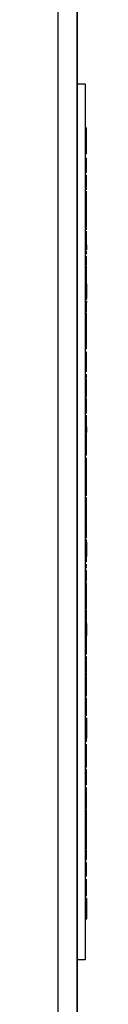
# Model space of a CAD drawing. Header units: inches. Extents: x 1 to 150, y -1 to 99.
# Tile 11 of 19: x 38.085 to 38.286, y 85.578 to 89.232. Entities that reach past the tile are written whole.
import ezdxf
from ezdxf.enums import TextEntityAlignment as Align
from ezdxf.lldxf.tags import DXFTag

# ---------------------------------------------------------------- set-up
doc = ezdxf.new("R2010")
doc.units = ezdxf.units.IN
doc.header["$MEASUREMENT"] = 0
for name, color, linetype in [('COM70706-5', 7, 'Continuous'), ('COM70709-3', 7, 'Continuous'), ('Default', 7, 'Continuous'), ('LAB86820', 7, 'Continuous')]:
    doc.layers.add(name, color=color, linetype=linetype)
doc.styles.add('SEACAD_Times_New_Roman', font='times.ttf')
tags = doc.linetypes.add('HIDDEN2', pattern=[0.1875, 0.125, -0.0625]).pattern_tags.tags
tags[6:7] = [DXFTag(74, 4), DXFTag(75, 0), DXFTag(340, '0'), DXFTag(46, 0.0), DXFTag(50, 0.0), DXFTag(44, 0.0), DXFTag(45, 0.0)]
tags[4:5] = [DXFTag(74, 4), DXFTag(75, 0), DXFTag(340, '0'), DXFTag(46, 0.0), DXFTag(50, 0.0), DXFTag(44, 0.0), DXFTag(45, 0.0)]
doc.dimstyles.new('HAMMOND_(STH_-_120x80)', dxfattribs={"dimtxt": 0.6, "dimasz": 0.75, "dimexe": 0.3, "dimexo": 0.3, "dimgap": 0.15, "dimtad": 0, "dimtih": 1, "dimtoh": 1, "dimzin": 0, "dimdsep": 46, "dimtxsty": 'SEACAD_Times_New_Roman', "dimblk1": '_SE_FILLED', "dimblk2": '_SE_FILLED', "dimsah": 1, "dimcen": 0.3, "dimadec": 0, "dimazin": 0, "dimtfac": 0.8, "dimtofl": 0, "dimtmove": 0, "dimatfit": 3, "dimfxl": 1, "dimtolj": 1, "dimtzin": 0, "dimarcsym": 0})

# ---------------------------------------------------------------- blocks, each defined once
blk = doc.blocks.new('SE3')
at = {"layer": 'COM70706-5', "color": 7, "linetype": 'Continuous'}
blk.add_line((38.1623, 91.5631), (38.1623, 83.7791), dxfattribs=at)
at = {"layer": 'COM70706-5', "color": 7, "linetype": 'HIDDEN2'}
blk.add_line((38.2344, 83.885), (38.2344, 91.5631), dxfattribs=at)
at = {"layer": 'COM70709-3', "color": 7, "linetype": 'Continuous'}
blk.add_line((38.2343, 91.5701), (38.2343, 83.8854), dxfattribs=at)
at = {"layer": 'LAB86820', "color": 7, "linetype": 'HIDDEN2'}
for p, q in [((38.2643, 88.9931), (38.2343, 88.9931)), ((38.2643, 88.9931), (38.2643, 85.7431)), ((38.2699, 88.8289), (38.2637, 88.8289)), ((38.2693, 88.8288), (38.2643, 88.8288)), ((38.2693, 88.8285), (38.2643, 88.8285)), ((38.2693, 88.7709), (38.2693, 88.8289)), ((38.2693, 88.8177), (38.2643, 88.8177)), ((38.2693, 88.8175), (38.2643, 88.8175)), ((38.2693, 88.7825), (38.2643, 88.7825)), ((38.2693, 88.7819), (38.2643, 88.7819)), ((38.2693, 88.7819), (38.2693, 88.7962)), ((38.2637, 88.7709), (38.2699, 88.7709)), ((38.2693, 88.7681), (38.2643, 88.7681)), ((38.2693, 88.7643), (38.2643, 88.7643)), ((38.2693, 88.7447), (38.2643, 88.7447)), ((38.2693, 88.7437), (38.2693, 88.7681)), ((38.2693, 88.7437), (38.2643, 88.7437)), ((38.2693, 88.7341), (38.2643, 88.7341)), ((38.2693, 88.7174), (38.2643, 88.7174)), ((38.2693, 88.7341), (38.2693, 88.7437)), ((38.2693, 88.7068), (38.2693, 88.7174)), ((38.2693, 88.708), (38.2643, 88.708)), ((38.2693, 88.7068), (38.2643, 88.7068)), ((38.2693, 88.677), (38.2643, 88.677)), ((38.2693, 88.677), (38.2693, 88.7068)), ((38.2693, 88.6664), (38.2693, 88.677)), ((38.2637, 88.6664), (38.2643, 88.6664)), ((38.2699, 88.6539), (38.2637, 88.6539)), ((38.2699, 88.6429), (38.2637, 88.6429)), ((38.2693, 88.6664), (38.2643, 88.6664)), ((38.2693, 88.6514), (38.2643, 88.6514)), ((38.2693, 88.641), (38.2643, 88.641)), ((38.2693, 88.6664), (38.2699, 88.6664)), ((38.2693, 88.6033), (38.2693, 88.6514)), ((38.2637, 88.6137), (38.2699, 88.6137)), ((38.2637, 88.6033), (38.2699, 88.6033)), ((38.2693, 88.6121), (38.2643, 88.6121)), ((38.2693, 88.6014), (38.2643, 88.6014)), ((38.2699, 88.593), (38.2637, 88.593)), ((38.2699, 88.582), (38.2637, 88.582)), ((38.2699, 88.5729), (38.2637, 88.5729)), ((38.2693, 88.5906), (38.2643, 88.5906)), ((38.2693, 88.5802), (38.2643, 88.5802)), ((38.2693, 88.5704), (38.2643, 88.5704)), ((38.2693, 88.5424), (38.2693, 88.5906)), ((38.2693, 88.5223), (38.2693, 88.5704)), ((38.2699, 88.5619), (38.2637, 88.5619)), ((38.2637, 88.5529), (38.2699, 88.5529)), ((38.2637, 88.5424), (38.2699, 88.5424)), ((38.2637, 88.5327), (38.2699, 88.5327)), ((38.2693, 88.56), (38.2643, 88.56)), ((38.2693, 88.5512), (38.2643, 88.5512)), ((38.2693, 88.5406), (38.2643, 88.5406)), ((38.2693, 88.531), (38.2643, 88.531)), ((38.2693, 88.5282), (38.2643, 88.5282)), ((38.2637, 88.5223), (38.2699, 88.5223)), ((38.2693, 88.5204), (38.2643, 88.5204)), ((38.2693, 88.5187), (38.2643, 88.5187)), ((38.2693, 88.5175), (38.2643, 88.5175)), ((38.2693, 88.5084), (38.2643, 88.5084)), ((38.2693, 88.4977), (38.2643, 88.4977)), ((38.2693, 88.5175), (38.2693, 88.5204)), ((38.2693, 88.4877), (38.2693, 88.5175)), ((38.2693, 88.4667), (38.2693, 88.5084)), ((38.2637, 88.4771), (38.2643, 88.4771)), ((38.2699, 88.4647), (38.2637, 88.4647)), ((38.2699, 88.4536), (38.2637, 88.4536)), ((38.2693, 88.4877), (38.2643, 88.4877)), ((38.2693, 88.4771), (38.2643, 88.4771)), ((38.2693, 88.4678), (38.2643, 88.4678)), ((38.2693, 88.4667), (38.2643, 88.4667)), ((38.2693, 88.4571), (38.2643, 88.4571)), ((38.2693, 88.4771), (38.2699, 88.4771)), ((38.2693, 88.4571), (38.2693, 88.4667)), ((38.2699, 88.4447), (38.2637, 88.4447)), ((38.2699, 88.4337), (38.2637, 88.4337)), ((38.2637, 88.4167), (38.2699, 88.4167)), ((38.2693, 88.3857), (38.2693, 88.4447)), ((38.2637, 88.4056), (38.2699, 88.4056)), ((38.2637, 88.3967), (38.2699, 88.3967)), ((38.2699, 88.3967), (38.2637, 88.3967)), ((38.2637, 88.3857), (38.2699, 88.3857)), ((38.2699, 88.3856), (38.2637, 88.3856)), ((38.2693, 88.3967), (38.2693, 88.3777)), ((38.2637, 88.3513), (38.2699, 88.3513)), ((38.2693, 88.3734), (38.2643, 88.3734)), ((38.2693, 88.3628), (38.2643, 88.3628)), ((38.2693, 88.3536), (38.2643, 88.3536)), ((38.2693, 88.3523), (38.2643, 88.3523)), ((38.2693, 88.3522), (38.2643, 88.3522)), ((38.2693, 88.3515), (38.2643, 88.3515)), ((38.2693, 88.3628), (38.2693, 88.3734)), ((38.2693, 88.3414), (38.2693, 88.3522)), ((38.2699, 88.315), (38.2637, 88.315)), ((38.2693, 88.3417), (38.2643, 88.3417)), ((38.2693, 88.3414), (38.2643, 88.3414)), ((38.2693, 88.3308), (38.2643, 88.3308)), ((38.2693, 88.3289), (38.2643, 88.3289)), ((38.2693, 88.3228), (38.2643, 88.3228)), ((38.2693, 88.3178), (38.2643, 88.3178)), ((38.2693, 88.3158), (38.2643, 88.3158)), ((38.2693, 88.3156), (38.2643, 88.3156)), ((38.2693, 88.315), (38.2643, 88.315)), ((38.2693, 88.3149), (38.2643, 88.3149)), ((38.2693, 88.3308), (38.2693, 88.3414)), ((38.2693, 88.3228), (38.2693, 88.3308)), ((38.2693, 88.2597), (38.2693, 88.3158)), ((38.2699, 88.3019), (38.2637, 88.3019)), ((38.2637, 88.2823), (38.2699, 88.2823)), ((38.2637, 88.2709), (38.2699, 88.2709)), ((38.2693, 88.3048), (38.2643, 88.3048)), ((38.2693, 88.3026), (38.2643, 88.3026)), ((38.2693, 88.3019), (38.2643, 88.3019)), ((38.2693, 88.3019), (38.2643, 88.3019)), ((38.2693, 88.2833), (38.2643, 88.2833)), ((38.2693, 88.2727), (38.2643, 88.2727)), ((38.2693, 88.2703), (38.2643, 88.2703)), ((38.2637, 88.2693), (38.2699, 88.2693)), ((38.2637, 88.2578), (38.2699, 88.2578)), ((38.2693, 88.2597), (38.2643, 88.2597)), ((38.2693, 88.2578), (38.2643, 88.2578)), ((38.2693, 88.2522), (38.2643, 88.2522)), ((38.2693, 88.2511), (38.2643, 88.2511)), ((38.2693, 88.2472), (38.2643, 88.2472)), ((38.2693, 88.2417), (38.2643, 88.2417)), ((38.2693, 88.2407), (38.2643, 88.2407)), ((38.2693, 88.2382), (38.2643, 88.2382)), ((38.2693, 88.2372), (38.2643, 88.2372)), ((38.2693, 88.2522), (38.2693, 88.2578)), ((38.2693, 88.2511), (38.2693, 88.1974)), ((38.2637, 88.2085), (38.2699, 88.2085)), ((38.2637, 88.1974), (38.2699, 88.1974)), ((38.2693, 88.2278), (38.2643, 88.2278)), ((38.2693, 88.2268), (38.2643, 88.2268)), ((38.2637, 88.1945), (38.2699, 88.1945)), ((38.2637, 88.1835), (38.2699, 88.1835)), ((38.2699, 88.1735), (38.2637, 88.1735)), ((38.2693, 88.1844), (38.2643, 88.1844)), ((38.2693, 88.1737), (38.2643, 88.1737)), ((38.2693, 88.1734), (38.2643, 88.1734)), ((38.2693, 88.1731), (38.2643, 88.1731)), ((38.2693, 88.1622), (38.2643, 88.1622)), ((38.2693, 88.1621), (38.2643, 88.1621)), ((38.2693, 88.189), (38.2693, 88.1835)), ((38.2693, 88.1737), (38.2693, 88.1844)), ((38.2693, 88.1593), (38.2693, 88.1735)), ((38.2699, 88.1337), (38.2637, 88.1337)), ((38.2693, 88.157), (38.2643, 88.157)), ((38.2693, 88.1464), (38.2643, 88.1464)), ((38.2693, 88.1271), (38.2643, 88.1271)), ((38.2693, 88.1265), (38.2643, 88.1265)), ((38.2693, 88.1464), (38.2693, 88.157)), ((38.2693, 88.1155), (38.2693, 88.1423)), ((38.2693, 88.0884), (38.2693, 88.1337)), ((38.2699, 88.1227), (38.2637, 88.1227)), ((38.2637, 88.1155), (38.2699, 88.1155)), ((38.2637, 88.0882), (38.2699, 88.0882)), ((38.2693, 88.1055), (38.2643, 88.1055)), ((38.2693, 88.1026), (38.2643, 88.1026)), ((38.2693, 88.096), (38.2643, 88.096)), ((38.2693, 88.0933), (38.2643, 88.0933)), ((38.2693, 88.0894), (38.2643, 88.0894)), ((38.2693, 88.0884), (38.2643, 88.0884)), ((38.2693, 88.0788), (38.2693, 88.0884)), ((38.2699, 88.0694), (38.2637, 88.0694)), ((38.2699, 88.066), (38.2637, 88.066)), ((38.2699, 88.0549), (38.2637, 88.0549)), ((38.2693, 88.0792), (38.2643, 88.0792)), ((38.2693, 88.0788), (38.2643, 88.0788)), ((38.2693, 88.0692), (38.2643, 88.0692)), ((38.2693, 88.0685), (38.2643, 88.0685)), ((38.2693, 88.0685), (38.2693, 88.0788)), ((38.2693, 88.0206), (38.2693, 88.066)), ((38.2637, 88.0353), (38.2699, 88.0353)), ((38.2637, 88.0243), (38.2699, 88.0243)), ((38.2637, 88.0204), (38.2699, 88.0204)), ((38.2693, 88.0216), (38.2643, 88.0216)), ((38.2693, 88.0206), (38.2643, 88.0206)), ((38.2693, 88.011), (38.2693, 88.0206)), ((38.2699, 87.9842), (38.2637, 87.9842)), ((38.2693, 88.011), (38.2643, 88.011)), ((38.2693, 87.9981), (38.2643, 87.9981)), ((38.2693, 87.9871), (38.2643, 87.9871)), ((38.2693, 87.9849), (38.2643, 87.9849)), ((38.2693, 87.9842), (38.2643, 87.9842)), ((38.2693, 87.9842), (38.2643, 87.9842)), ((38.2693, 87.9781), (38.2643, 87.9781)), ((38.2693, 87.942), (38.2693, 87.9981)), ((38.2637, 87.9516), (38.2699, 87.9516)), ((38.2693, 87.9675), (38.2643, 87.9675)), ((38.2693, 87.9526), (38.2643, 87.9526)), ((38.2693, 87.942), (38.2643, 87.942)), ((38.2637, 87.9402), (38.2699, 87.9402)), ((38.2699, 87.9144), (38.2637, 87.9144)), ((38.2693, 87.9375), (38.2643, 87.9375)), ((38.2693, 87.9365), (38.2643, 87.9365)), ((38.2693, 87.9269), (38.2643, 87.9269)), ((38.2693, 87.9269), (38.2693, 87.9365)), ((38.2693, 87.9052), (38.2693, 87.9144)), ((38.2699, 87.9034), (38.2637, 87.9034)), ((38.2693, 87.8969), (38.2643, 87.8969)), ((38.2693, 87.8966), (38.2643, 87.8966)), ((38.2693, 87.8857), (38.2643, 87.8857)), ((38.2693, 87.8855), (38.2643, 87.8855)), ((38.2693, 87.8389), (38.2693, 87.8969)), ((38.2637, 87.8664), (38.2699, 87.8664)), ((38.2637, 87.8554), (38.2699, 87.8554)), ((38.2637, 87.8389), (38.2699, 87.8389)), ((38.2693, 87.8505), (38.2643, 87.8505)), ((38.2693, 87.8499), (38.2643, 87.8499)), ((38.2693, 87.8432), (38.2643, 87.8432)), ((38.2693, 87.8325), (38.2643, 87.8325)), ((38.2693, 87.8499), (38.2693, 87.8642)), ((38.2693, 87.8325), (38.2693, 87.8432)), ((38.2693, 87.8261), (38.2643, 87.8261)), ((38.2693, 87.8233), (38.2643, 87.8233)), ((38.2693, 87.8219), (38.2643, 87.8219)), ((38.2693, 87.8154), (38.2643, 87.8154)), ((38.2693, 87.8111), (38.2643, 87.8111)), ((38.2693, 87.8005), (38.2643, 87.8005)), ((38.2693, 87.7844), (38.2693, 87.8261)), ((38.2699, 87.7717), (38.2637, 87.7717)), ((38.2699, 87.7623), (38.2637, 87.7623)), ((38.2693, 87.7925), (38.2643, 87.7925)), ((38.2693, 87.7856), (38.2643, 87.7856)), ((38.2693, 87.7854), (38.2643, 87.7854)), ((38.2693, 87.7844), (38.2643, 87.7844)), ((38.2693, 87.7748), (38.2643, 87.7748)), ((38.2693, 87.7745), (38.2643, 87.7745)), ((38.2693, 87.7723), (38.2643, 87.7723)), ((38.2693, 87.7717), (38.2643, 87.7717)), ((38.2693, 87.7716), (38.2643, 87.7716)), ((38.2693, 87.7748), (38.2693, 87.7844)), ((38.2693, 87.7034), (38.2693, 87.7623)), ((38.2699, 87.7513), (38.2637, 87.7513)), ((38.2637, 87.739), (38.2699, 87.739)), ((38.2637, 87.7276), (38.2699, 87.7276)), ((38.2693, 87.74), (38.2643, 87.74)), ((38.2693, 87.7294), (38.2643, 87.7294)), ((38.2693, 87.7219), (38.2643, 87.7219)), ((38.2637, 87.7144), (38.2699, 87.7144)), ((38.2637, 87.7034), (38.2699, 87.7034)), ((38.2693, 87.7209), (38.2643, 87.7209)), ((38.2693, 87.7114), (38.2643, 87.7114)), ((38.2693, 87.7105), (38.2643, 87.7105)), ((38.2693, 87.6962), (38.2643, 87.6962)), ((38.2693, 87.6947), (38.2643, 87.6947)), ((38.2693, 87.7209), (38.2693, 87.7004)), ((38.2693, 87.6947), (38.2693, 87.6962)), ((38.2693, 87.6327), (38.2693, 87.6947)), ((38.2637, 87.6782), (38.2699, 87.6782)), ((38.2637, 87.6672), (38.2699, 87.6672)), ((38.2693, 87.6812), (38.2643, 87.6812)), ((38.2693, 87.6541), (38.2643, 87.6541)), ((38.2693, 87.6435), (38.2643, 87.6435)), ((38.2693, 87.6408), (38.2643, 87.6408)), ((38.2693, 87.6327), (38.2643, 87.6327)), ((38.2693, 87.6276), (38.2643, 87.6276)), ((38.2693, 87.6267), (38.2643, 87.6267)), ((38.2693, 87.6161), (38.2643, 87.6161)), ((38.2693, 87.6276), (38.2693, 87.6322)), ((38.2693, 87.6161), (38.2693, 87.6267)), ((38.2699, 87.6033), (38.2637, 87.6033)), ((38.2699, 87.5922), (38.2637, 87.5922)), ((38.2699, 87.5831), (38.2637, 87.5831)), ((38.2693, 87.5579), (38.2693, 87.6033)), ((38.2693, 87.5425), (38.2693, 87.5831)), ((38.2637, 87.5577), (38.2699, 87.5577)), ((38.2693, 87.5724), (38.2643, 87.5724)), ((38.2693, 87.5589), (38.2643, 87.5589)), ((38.2693, 87.5579), (38.2643, 87.5579)), ((38.2693, 87.5483), (38.2643, 87.5483)), ((38.2693, 87.5425), (38.2643, 87.5425)), ((38.2693, 87.5318), (38.2693, 87.5425)), ((38.2699, 87.5357), (38.2637, 87.5357)), ((38.2699, 87.5247), (38.2637, 87.5247)), ((38.2699, 87.5192), (38.2637, 87.5192)), ((38.2699, 87.5081), (38.2637, 87.5081)), ((38.2693, 87.5318), (38.2643, 87.5318)), ((38.2693, 87.5167), (38.2643, 87.5167)), ((38.2693, 87.5063), (38.2643, 87.5063)), ((38.2693, 87.4903), (38.2693, 87.5357)), ((38.2693, 87.4686), (38.2693, 87.5167)), ((38.2637, 87.4901), (38.2699, 87.4901)), ((38.2637, 87.479), (38.2699, 87.479)), ((38.2637, 87.4686), (38.2699, 87.4686)), ((38.2693, 87.4914), (38.2643, 87.4914)), ((38.2693, 87.4903), (38.2643, 87.4903)), ((38.2693, 87.4807), (38.2643, 87.4807)), ((38.2693, 87.4773), (38.2643, 87.4773)), ((38.2693, 87.4679), (38.2643, 87.4679)), ((38.2693, 87.4667), (38.2643, 87.4667)), ((38.2693, 87.4651), (38.2693, 87.4679)), ((38.2699, 87.454), (38.2637, 87.454)), ((38.2699, 87.444), (38.2637, 87.444)), ((38.2693, 87.4579), (38.2643, 87.4579)), ((38.2693, 87.4568), (38.2643, 87.4568)), ((38.2693, 87.4546), (38.2643, 87.4546)), ((38.2693, 87.454), (38.2643, 87.454)), ((38.2693, 87.4539), (38.2643, 87.4539)), ((38.2693, 87.4469), (38.2643, 87.4469)), ((38.2693, 87.4447), (38.2643, 87.4447)), ((38.2693, 87.444), (38.2643, 87.444)), ((38.2693, 87.444), (38.2643, 87.444)), ((38.2693, 87.4018), (38.2693, 87.4579)), ((38.2637, 87.4214), (38.2699, 87.4214)), ((38.2637, 87.4114), (38.2699, 87.4114)), ((38.2637, 87.4099), (38.2699, 87.4099)), ((38.2637, 87.3999), (38.2699, 87.3999)), ((38.2693, 87.4223), (38.2643, 87.4223)), ((38.2693, 87.4124), (38.2643, 87.4124)), ((38.2693, 87.4117), (38.2643, 87.4117)), ((38.2693, 87.4018), (38.2643, 87.4018)), ((38.2693, 87.3999), (38.2643, 87.3999)), ((38.2693, 87.397), (38.2643, 87.397)), ((38.2693, 87.3877), (38.2693, 87.3999)), ((38.2699, 87.3636), (38.2637, 87.3636)), ((38.2693, 87.3904), (38.2643, 87.3904)), ((38.2693, 87.3877), (38.2643, 87.3877)), ((38.2693, 87.3869), (38.2643, 87.3869)), ((38.2693, 87.3762), (38.2643, 87.3762)), ((38.2693, 87.3735), (38.2643, 87.3735)), ((38.2693, 87.363), (38.2643, 87.363)), ((38.2693, 87.3762), (38.2693, 87.3869)), ((38.2693, 87.363), (38.2693, 87.3735)), ((38.2693, 87.3182), (38.2693, 87.3636)), ((38.2699, 87.3526), (38.2637, 87.3526)), ((38.2693, 87.3229), (38.2643, 87.3229)), ((38.2637, 87.3181), (38.2699, 87.3181)), ((38.2699, 87.2944), (38.2637, 87.2944)), ((38.2699, 87.2833), (38.2637, 87.2833)), ((38.2693, 87.3193), (38.2643, 87.3193)), ((38.2693, 87.3192), (38.2643, 87.3192)), ((38.2693, 87.3182), (38.2643, 87.3182)), ((38.2693, 87.3087), (38.2643, 87.3087)), ((38.2693, 87.2996), (38.2643, 87.2996)), ((38.2693, 87.2986), (38.2643, 87.2986)), ((38.2693, 87.2917), (38.2643, 87.2917)), ((38.2693, 87.289), (38.2643, 87.289)), ((38.2693, 87.3087), (38.2693, 87.3182)), ((38.2693, 87.2986), (38.2693, 87.3034)), ((38.2693, 87.289), (38.2693, 87.2986)), ((38.2693, 87.2944), (38.2693, 87.2396)), ((38.2693, 87.2287), (38.2693, 87.2917)), ((38.2693, 87.2807), (38.2643, 87.2807)), ((38.2693, 87.2723), (38.2643, 87.2723)), ((38.2693, 87.2629), (38.2643, 87.2629)), ((38.2693, 87.2617), (38.2643, 87.2617)), ((38.2693, 87.2319), (38.2693, 87.2617)), ((38.2637, 87.2396), (38.2699, 87.2396)), ((38.2637, 87.2287), (38.2699, 87.2287)), ((38.2637, 87.2213), (38.2643, 87.2213)), ((38.2693, 87.2362), (38.2643, 87.2362)), ((38.2693, 87.2319), (38.2643, 87.2319)), ((38.2693, 87.2254), (38.2643, 87.2254)), ((38.2693, 87.2213), (38.2643, 87.2213)), ((38.2693, 87.2213), (38.2693, 87.2254)), ((38.2693, 87.2213), (38.2699, 87.2213)), ((38.2699, 87.209), (38.2637, 87.209)), ((38.2699, 87.1979), (38.2637, 87.1979)), ((38.2693, 87.1876), (38.2643, 87.1876)), ((38.2693, 87.1839), (38.2643, 87.1839)), ((38.2693, 87.1967), (38.2693, 87.209)), ((38.2693, 87.1633), (38.2693, 87.1876)), ((38.2637, 87.161), (38.2699, 87.161)), ((38.2637, 87.15), (38.2699, 87.15)), ((38.2699, 87.1413), (38.2637, 87.1413)), ((38.2699, 87.141), (38.2637, 87.141)), ((38.2693, 87.1643), (38.2643, 87.1643)), ((38.2693, 87.1633), (38.2643, 87.1633)), ((38.2693, 87.1537), (38.2643, 87.1537)), ((38.2693, 87.1537), (38.2693, 87.1633)), ((38.2693, 87.0823), (38.2693, 87.1413)), ((38.2699, 87.1303), (38.2637, 87.1303)), ((38.2699, 87.13), (38.2637, 87.13)), ((38.2637, 87.0955), (38.2699, 87.0955)), ((38.2637, 87.0933), (38.2699, 87.0933)), ((38.2637, 87.0823), (38.2699, 87.0823)), ((38.2693, 87.0967), (38.2643, 87.0967)), ((38.2693, 87.0957), (38.2643, 87.0957)), ((38.2693, 87.0861), (38.2643, 87.0861)), ((38.2693, 87.0825), (38.2643, 87.0825)), ((38.2693, 87.0808), (38.2643, 87.0808)), ((38.2693, 87.0779), (38.2643, 87.0779)), ((38.2693, 87.0657), (38.2643, 87.0657)), ((38.2693, 87.055), (38.2693, 87.0825)), ((38.2699, 87.0395), (38.2637, 87.0395)), ((38.2693, 87.055), (38.2643, 87.055)), ((38.2693, 87.0456), (38.2643, 87.0456)), ((38.2693, 87.0395), (38.2643, 87.0395)), ((38.2693, 87.0392), (38.2643, 87.0392)), ((38.2693, 87.0283), (38.2643, 87.0283)), ((38.2693, 87.0282), (38.2643, 87.0282)), ((38.2693, 87.0456), (38.2693, 87.055)), ((38.2693, 87.0057), (38.2693, 87.0395)), ((38.2699, 86.9924), (38.2637, 86.9924)), ((38.2693, 87.0022), (38.2643, 87.0022)), ((38.2693, 86.9932), (38.2643, 86.9932)), ((38.2693, 86.9926), (38.2643, 86.9926)), ((38.2693, 86.9922), (38.2643, 86.9922)), ((38.2693, 86.9916), (38.2643, 86.9916)), ((38.2693, 86.9916), (38.2693, 87.0022)), ((38.2693, 86.9916), (38.2693, 86.9473)), ((38.2637, 86.9815), (38.2699, 86.9815)), ((38.2699, 86.9719), (38.2637, 86.9719)), ((38.2637, 86.9583), (38.2699, 86.9583)), ((38.2693, 86.9719), (38.2643, 86.9719)), ((38.2693, 86.9716), (38.2643, 86.9716)), ((38.2693, 86.9607), (38.2643, 86.9607)), ((38.2693, 86.9606), (38.2643, 86.9606)), ((38.2693, 86.9815), (38.2693, 86.9854)), ((38.2693, 86.9377), (38.2693, 86.9719)), ((38.2637, 86.9473), (38.2699, 86.9473)), ((38.2699, 86.9381), (38.2637, 86.9381)), ((38.2693, 86.938), (38.2643, 86.938)), ((38.2693, 86.9378), (38.2643, 86.9378)), ((38.2693, 86.9269), (38.2643, 86.9269)), ((38.2693, 86.9268), (38.2643, 86.9268)), ((38.2693, 86.9256), (38.2643, 86.9256)), ((38.2693, 86.925), (38.2643, 86.925)), ((38.2693, 86.8801), (38.2693, 86.9381)), ((38.2693, 86.9139), (38.2693, 86.9214)), ((38.2637, 86.9139), (38.2699, 86.9139)), ((38.2693, 86.9138), (38.2643, 86.9138)), ((38.2693, 86.9121), (38.2643, 86.9121)), ((38.2693, 86.9092), (38.2643, 86.9092)), ((38.2693, 86.897), (38.2643, 86.897)), ((38.2693, 86.8917), (38.2643, 86.8917)), ((38.2693, 86.8912), (38.2643, 86.8912)), ((38.2693, 86.8863), (38.2643, 86.8863)), ((38.2637, 86.8801), (38.2699, 86.8801)), ((38.2693, 86.877), (38.2643, 86.877)), ((38.2693, 86.8676), (38.2643, 86.8676)), ((38.2693, 86.8673), (38.2643, 86.8673)), ((38.2693, 86.857), (38.2643, 86.857)), ((38.2693, 86.8567), (38.2643, 86.8567)), ((38.2693, 86.8527), (38.2643, 86.8527)), ((38.2693, 86.8512), (38.2643, 86.8512)), ((38.2693, 86.8482), (38.2643, 86.8482)), ((38.2693, 86.8478), (38.2643, 86.8478)), ((38.2693, 86.8464), (38.2643, 86.8464)), ((38.2693, 86.8673), (38.2693, 86.8676)), ((38.2693, 86.8567), (38.2693, 86.8673)), ((38.2693, 86.8254), (38.2693, 86.8527)), ((38.2693, 86.836), (38.2643, 86.836)), ((38.2693, 86.8356), (38.2643, 86.8356)), ((38.2693, 86.8254), (38.2643, 86.8254)), ((38.2693, 86.8249), (38.2643, 86.8249)), ((38.2693, 86.817), (38.2643, 86.817)), ((38.2693, 86.8166), (38.2643, 86.8166)), ((38.2693, 86.8159), (38.2643, 86.8159)), ((38.2693, 86.8128), (38.2643, 86.8128)), ((38.2693, 86.8159), (38.2693, 86.8254)), ((38.2693, 86.8109), (38.2693, 86.8166)), ((38.2693, 86.8066), (38.2643, 86.8066)), ((38.2693, 86.796), (38.2643, 86.796)), ((38.2693, 86.7933), (38.2643, 86.7933)), ((38.2693, 86.7923), (38.2643, 86.7923)), ((38.2693, 86.7868), (38.2643, 86.7868)), ((38.2693, 86.7854), (38.2643, 86.7854)), ((38.2693, 86.7827), (38.2643, 86.7827)), ((38.2693, 86.7745), (38.2643, 86.7745)), ((38.2693, 86.796), (38.2693, 86.8066)), ((38.2693, 86.7868), (38.2693, 86.7923)), ((38.2693, 86.7854), (38.2693, 86.7868)), ((38.2693, 86.7745), (38.2693, 86.7854)), ((38.2693, 86.764), (38.2693, 86.7745)), ((38.2699, 86.7696), (38.2637, 86.7696)), ((38.2693, 86.7695), (38.2643, 86.7695)), ((38.2693, 86.7692), (38.2643, 86.7692)), ((38.2693, 86.764), (38.2643, 86.764)), ((38.2693, 86.7584), (38.2643, 86.7584)), ((38.2693, 86.7582), (38.2643, 86.7582)), ((38.2693, 86.756), (38.2643, 86.756)), ((38.2693, 86.7558), (38.2643, 86.7558)), ((38.2693, 86.752), (38.2643, 86.752)), ((38.2693, 86.768), (38.2693, 86.7696)), ((38.2693, 86.756), (38.2693, 86.764)), ((38.2693, 86.7315), (38.2693, 86.7558)), ((38.2637, 86.7117), (38.2699, 86.7117)), ((38.2699, 86.7086), (38.2637, 86.7086)), ((38.2693, 86.7325), (38.2643, 86.7325)), ((38.2693, 86.7315), (38.2643, 86.7315)), ((38.2693, 86.7233), (38.2643, 86.7233)), ((38.2693, 86.7227), (38.2643, 86.7227)), ((38.2693, 86.7219), (38.2643, 86.7219)), ((38.2693, 86.7086), (38.2643, 86.7086)), ((38.2693, 86.7083), (38.2643, 86.7083)), ((38.2693, 86.7059), (38.2643, 86.7059)), ((38.2693, 86.7049), (38.2643, 86.7049)), ((38.2693, 86.7219), (38.2693, 86.7315)), ((38.2693, 86.7117), (38.2693, 86.7154)), ((38.2693, 86.6506), (38.2693, 86.7086)), ((38.2637, 86.6622), (38.2699, 86.6622)), ((38.2693, 86.6974), (38.2643, 86.6974)), ((38.2693, 86.6973), (38.2643, 86.6973)), ((38.2693, 86.6955), (38.2643, 86.6955)), ((38.2693, 86.6945), (38.2643, 86.6945)), ((38.2693, 86.6623), (38.2643, 86.6623)), ((38.2637, 86.6512), (38.2699, 86.6512)), ((38.2637, 86.6506), (38.2699, 86.6506)), ((38.2693, 86.6617), (38.2643, 86.6617)), ((38.2693, 86.6412), (38.2643, 86.6412)), ((38.2693, 86.6398), (38.2643, 86.6398)), ((38.2693, 86.6298), (38.2643, 86.6298)), ((38.2693, 86.6286), (38.2643, 86.6286)), ((38.2693, 86.6398), (38.2693, 86.5645)), ((38.2693, 86.6042), (38.2643, 86.6042)), ((38.2693, 86.5936), (38.2643, 86.5936)), ((38.2693, 86.5626), (38.2693, 86.6042)), ((38.2637, 86.5763), (38.2699, 86.5763)), ((38.2637, 86.5645), (38.2699, 86.5645)), ((38.2693, 86.5636), (38.2643, 86.5636)), ((38.2693, 86.5626), (38.2643, 86.5626)), ((38.2693, 86.553), (38.2643, 86.553)), ((38.2693, 86.553), (38.2693, 86.5626)), ((38.2699, 86.5405), (38.2637, 86.5405)), ((38.2699, 86.5295), (38.2637, 86.5295)), ((38.2693, 86.5163), (38.2643, 86.5163)), ((38.2693, 86.4815), (38.2693, 86.5405)), ((38.2693, 86.4746), (38.2693, 86.5163)), ((38.2637, 86.4925), (38.2699, 86.4925)), ((38.2637, 86.4815), (38.2699, 86.4815)), ((38.2693, 86.5057), (38.2643, 86.5057)), ((38.2693, 86.4757), (38.2643, 86.4757)), ((38.2693, 86.4746), (38.2643, 86.4746)), ((38.2693, 86.4693), (38.2643, 86.4693)), ((38.2693, 86.4651), (38.2643, 86.4651)), ((38.2693, 86.4587), (38.2643, 86.4587)), ((38.2693, 86.4495), (38.2643, 86.4495)), ((38.2693, 86.449), (38.2643, 86.449)), ((38.2693, 86.448), (38.2643, 86.448)), ((38.2693, 86.4651), (38.2693, 86.4746)), ((38.2693, 86.4587), (38.2693, 86.4651)), ((38.2693, 86.449), (38.2693, 86.4495)), ((38.2693, 86.4394), (38.2693, 86.449)), ((38.2699, 86.4393), (38.2637, 86.4393)), ((38.2693, 86.4394), (38.2643, 86.4394)), ((38.2693, 86.4384), (38.2643, 86.4384)), ((38.2693, 86.4373), (38.2643, 86.4373)), ((38.2693, 86.4266), (38.2643, 86.4266)), ((38.2693, 86.4186), (38.2643, 86.4186)), ((38.2693, 86.4115), (38.2643, 86.4115)), ((38.2693, 86.3935), (38.2693, 86.4394)), ((38.2693, 86.4373), (38.2693, 86.4394)), ((38.2693, 86.409), (38.2693, 86.4115)), ((38.2637, 86.4045), (38.2699, 86.4045)), ((38.2699, 86.3976), (38.2637, 86.3976)), ((38.2637, 86.3935), (38.2699, 86.3935)), ((38.2693, 86.406), (38.2643, 86.406)), ((38.2693, 86.4005), (38.2643, 86.4005)), ((38.2693, 86.3982), (38.2643, 86.3982)), ((38.2693, 86.3976), (38.2643, 86.3976)), ((38.2693, 86.3976), (38.2643, 86.3976)), ((38.2643, 86.3959), (38.2693, 86.3959)), ((38.2693, 86.3956), (38.2643, 86.3956)), ((38.2693, 86.3813), (38.2643, 86.3813)), ((38.2693, 86.3707), (38.2643, 86.3707)), ((38.2693, 86.3707), (38.2693, 86.3813)), ((38.2637, 86.365), (38.2699, 86.365)), ((38.2699, 86.3579), (38.2637, 86.3579)), ((38.2637, 86.3535), (38.2699, 86.3535)), ((38.2699, 86.3468), (38.2637, 86.3468)), ((38.2693, 86.366), (38.2643, 86.366)), ((38.2693, 86.3554), (38.2643, 86.3554)), ((38.2693, 86.3554), (38.2643, 86.3554)), ((38.2693, 86.3507), (38.2643, 86.3507)), ((38.2693, 86.3469), (38.2643, 86.3469)), ((38.2693, 86.345), (38.2643, 86.345)), ((38.2693, 86.3554), (38.2693, 86.3678)), ((38.2693, 86.3072), (38.2693, 86.3554)), ((38.2637, 86.3177), (38.2699, 86.3177)), ((38.2637, 86.3072), (38.2699, 86.3072)), ((38.2693, 86.3274), (38.2643, 86.3274)), ((38.2693, 86.3264), (38.2643, 86.3264)), ((38.2693, 86.3168), (38.2643, 86.3168)), ((38.2693, 86.316), (38.2643, 86.316)), ((38.2693, 86.3054), (38.2643, 86.3054)), ((38.2693, 86.2998), (38.2643, 86.2998)), ((38.2699, 86.2966), (38.2637, 86.2966)), ((38.2693, 86.2965), (38.2643, 86.2965)), ((38.2693, 86.2962), (38.2643, 86.2962)), ((38.2693, 86.2904), (38.2643, 86.2904)), ((38.2693, 86.2892), (38.2643, 86.2892)), ((38.2693, 86.2854), (38.2643, 86.2854)), ((38.2693, 86.2852), (38.2643, 86.2852)), ((38.2693, 86.2386), (38.2693, 86.2966)), ((38.2693, 86.2594), (38.2693, 86.2892)), ((38.2637, 86.2488), (38.2643, 86.2488)), ((38.2637, 86.2386), (38.2699, 86.2386)), ((38.2699, 86.2276), (38.2637, 86.2276)), ((38.2693, 86.2594), (38.2643, 86.2594)), ((38.2693, 86.2503), (38.2643, 86.2503)), ((38.2693, 86.2496), (38.2643, 86.2496)), ((38.2693, 86.2488), (38.2643, 86.2488)), ((38.2693, 86.233), (38.2643, 86.233)), ((38.2693, 86.2488), (38.2699, 86.2488)), ((38.2693, 86.2234), (38.2693, 86.233)), ((38.2693, 86.1557), (38.2693, 86.2276)), ((38.2699, 86.2232), (38.2637, 86.2232)), ((38.2699, 86.2224), (38.2637, 86.2224)), ((38.2699, 86.2157), (38.2637, 86.2157)), ((38.2637, 86.1885), (38.2699, 86.1885)), ((38.2693, 86.2234), (38.2643, 86.2234)), ((38.2693, 86.2224), (38.2643, 86.2224)), ((38.2693, 86.1899), (38.2643, 86.1899)), ((38.2637, 86.1774), (38.2699, 86.1774)), ((38.2643, 86.1799), (38.2693, 86.1799)), ((38.2693, 86.1795), (38.2643, 86.1795)), ((38.2693, 86.1672), (38.2643, 86.1672)), ((38.2693, 86.1653), (38.2643, 86.1653)), ((38.2693, 86.1557), (38.2643, 86.1557)), ((38.2693, 86.1546), (38.2643, 86.1546)), ((38.2693, 86.1508), (38.2643, 86.1508)), ((38.2693, 86.1233), (38.2693, 86.1508)), ((38.2693, 86.1491), (38.2643, 86.1491)), ((38.2693, 86.1462), (38.2643, 86.1462)), ((38.2693, 86.134), (38.2643, 86.134)), ((38.2643, 86.1233), (38.2693, 86.1233)), ((38.2693, 86.114), (38.2693, 86.1233)), ((38.2693, 86.114), (38.2643, 86.114)), ((38.2693, 86.1045), (38.2643, 86.1045)), ((38.2693, 86.0938), (38.2643, 86.0938)), ((38.2693, 86.0628), (38.2693, 86.1045)), ((38.2693, 86.0638), (38.2643, 86.0638)), ((38.2693, 86.0628), (38.2643, 86.0628)), ((38.2693, 86.0532), (38.2643, 86.0532)), ((38.2693, 86.0532), (38.2693, 86.0628)), ((38.2699, 86.0407), (38.2637, 86.0407)), ((38.2699, 86.0297), (38.2637, 86.0297)), ((38.2693, 85.9817), (38.2693, 86.0407)), ((38.2637, 85.9928), (38.2699, 85.9928)), ((38.2637, 85.9817), (38.2699, 85.9817)), ((38.2693, 85.9727), (38.2643, 85.9727)), ((38.2693, 85.9713), (38.2643, 85.9713)), ((38.2693, 85.9713), (38.2693, 85.896)), ((38.2693, 85.9613), (38.2643, 85.9613)), ((38.2693, 85.9601), (38.2643, 85.9601)), ((38.2637, 85.9078), (38.2699, 85.9078)), ((38.2637, 85.896), (38.2699, 85.896)), ((38.2643, 85.7431), (38.2343, 85.7431))]:
    blk.add_line(p, q, dxfattribs=at)
blk = doc.blocks.new('DMBLK7')
at = {"layer": 'Default', "linetype": 'Continuous', "transparency": 16777216}
for points in [[(36.0069, 90.9211), (36.2569, 90.9211), (36.1319, 91.6711)], [(36.0069, 84.4211), (36.1319, 83.6711), (36.2569, 84.4211)]]:
    blk.add_hatch(color=7, dxfattribs=at).paths.add_polyline_path(points)
at = {"layer": 'Default', "color": 7, "linetype": 'Continuous', "transparency": 16777216}
for p, q in [((37.9703, 91.6711), (35.8319, 91.6711)), ((36.1319, 91.6711), (36.1319, 88.1811)), ((36.1319, 87.3711), (36.1319, 83.6711)), ((37.9861, 83.6711), (35.8319, 83.6711))]:
    blk.add_line(p, q, dxfattribs=at)
at = {"layer": 'Default', "color": 7, "linetype": 'Continuous', "transparency": 16777216, "style": 'SEACAD_Times_New_Roman'}
blk.add_text('8.00', height=0.6, dxfattribs=at).set_placement((35.3357, 87.9711), align=Align.TOP_LEFT)
blk = doc.blocks.new('_SE_FILLED')
at = {"color": 0}
blk.add_line((0, 0), (-1, 0), dxfattribs=at)
blk.add_solid([(0, 0), (-1, -0.1665), (-1, 0.1665), (0, 0)], dxfattribs=at)

msp = doc.modelspace()

# ---------------------------------------------------------------- block references
at = {"layer": 'Default'}
msp.add_blockref('SE3', (0, 0), dxfattribs=at)

# ---------------------------------------------------------------- dimensions: what is measured, and where the dimension line sits
at = {"layer": 'Default', "color": 7, "linetype": 'Continuous'}
dim = msp.add_linear_dim(base=(36.1319, 91.6711), p1=(38.2703, 91.6711), p2=(38.2861, 83.6711), angle=270.113, text='\\A1;<>', dimstyle='HAMMOND_(STH_-_120x80)', dxfattribs=at)
dim.commit()
dim.dimension.update_dxf_attribs({"geometry": 'DMBLK7', "text_midpoint": (36.1319, 87.6711), "dimtype": 161})

doc.saveas('drawing.dxf')
